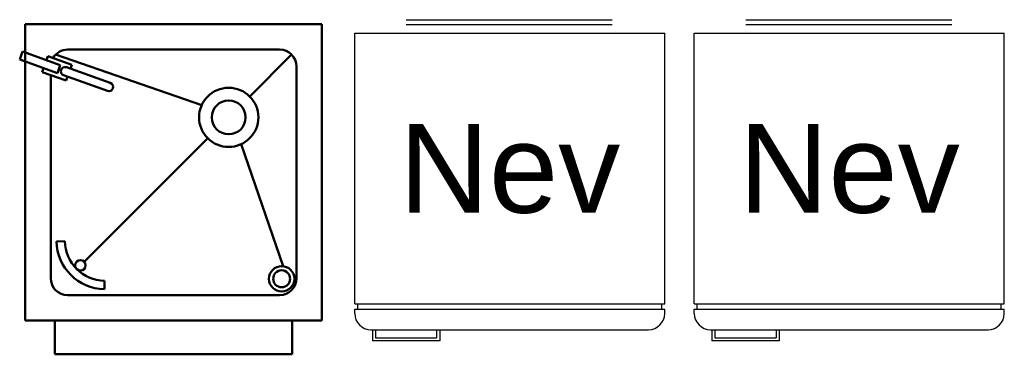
# Model space of a CAD drawing. Header units: metres. Extents: x -1 to 438, y -6 to 42.
# Tile 14 of 88: x 403.466 to 405.125, y 22.852 to 23.417. Entities that reach past the tile are written whole.
import ezdxf

# ---------------------------------------------------------------- set-up
doc = ezdxf.new("R2010")
doc.units = ezdxf.units.M
doc.linetypes.add('CONTINUA', pattern=[0])
doc.layers.add('PA MOBLES', color=7, linetype='CONTINUA', lineweight=25)
doc.styles.add('ARIAL', font='arial.ttf')

msp = doc.modelspace()

# ---------------------------------------------------------------- linework, layer by layer
at = {"layer": 'PA MOBLES', "color": 180, "transparency": 33554687}
for p, q in [((404.1172, 23.4166), (404.4643, 23.4166)), ((404.6895, 23.4166), (405.0365, 23.4166)), ((404.1172, 23.4085), (404.4643, 23.4085)), ((404.6895, 23.4085), (405.0365, 23.4085)), ((404.0304, 22.9368), (404.0304, 23.394)), ((404.0304, 23.394), (404.553, 23.394)), ((404.553, 22.9368), (404.553, 23.394)), ((404.6026, 22.9368), (404.6026, 23.394)), ((404.6026, 23.394), (405.1252, 23.394)), ((405.1252, 22.9368), (405.1252, 23.394)), ((404.0304, 22.9368), (404.553, 22.9368)), ((404.0355, 22.9281), (404.0355, 22.9368)), ((404.5478, 22.9281), (404.5478, 22.9368)), ((404.6026, 22.9368), (405.1252, 22.9368)), ((404.6077, 22.9281), (404.6077, 22.9368)), ((405.1201, 22.9281), (405.1201, 22.9368)), ((404.0304, 22.9281), (404.553, 22.9281)), ((404.0304, 22.9207), (404.0304, 22.9281)), ((404.553, 22.9207), (404.553, 22.9281)), ((404.6026, 22.9281), (405.1252, 22.9281)), ((404.6026, 22.9207), (404.6026, 22.9281)), ((405.1252, 22.9207), (405.1252, 22.9281)), ((404.0578, 22.8932), (404.5255, 22.8932)), ((404.0602, 22.8932), (404.0602, 22.8742)), ((404.0653, 22.8932), (404.0653, 22.8794)), ((404.1685, 22.8932), (404.1685, 22.8794)), ((404.1737, 22.8932), (404.1737, 22.8742)), ((404.6301, 22.8932), (405.0978, 22.8932)), ((404.6324, 22.8932), (404.6324, 22.8742)), ((404.6376, 22.8932), (404.6376, 22.8794)), ((404.7408, 22.8932), (404.7408, 22.8794)), ((404.7459, 22.8932), (404.7459, 22.8742)), ((404.1737, 22.8742), (404.0602, 22.8742)), ((404.0653, 22.8794), (404.1685, 22.8794)), ((404.7459, 22.8742), (404.6324, 22.8742)), ((404.6376, 22.8794), (404.7408, 22.8794))]:
    msp.add_line(p, q, dxfattribs=at)
at = {"layer": 'PA MOBLES', "lineweight": 50, "transparency": 33554687}
for p, q in [((403.9752, 23.4088), (403.4752, 23.4088)), ((403.4752, 22.9088), (403.4752, 23.4088)), ((403.9752, 22.9088), (403.9752, 23.4088)), ((403.9038, 23.366), (403.5466, 23.366)), ((403.4658, 23.3493), (403.4706, 23.3628)), ((403.4658, 23.3493), (403.5294, 23.3265)), ((403.4706, 23.3628), (403.5342, 23.3399)), ((403.511, 23.3483), (403.5134, 23.355)), ((403.5134, 23.355), (403.5537, 23.3406)), ((403.5264, 23.3576), (403.7726, 23.2725)), ((403.924, 23.3576), (403.8534, 23.287)), ((403.5037, 23.3281), (403.5061, 23.3349)), ((403.5294, 23.3265), (403.5342, 23.3399)), ((403.5446, 23.3362), (403.6185, 23.3097)), ((403.5513, 23.3338), (403.5537, 23.3406)), ((403.9323, 22.9802), (403.9323, 23.3374)), ((403.5037, 23.3281), (403.5441, 23.3137)), ((403.518, 22.9802), (403.518, 23.323)), ((403.5397, 23.3228), (403.6137, 23.2963)), ((403.5441, 23.3137), (403.5465, 23.3204)), ((403.7827, 23.2163), (403.5744, 23.0081)), ((403.8389, 23.2062), (403.91, 23.0005)), ((403.5278, 23.0423), (403.5421, 23.0425)), ((403.6089, 22.9757), (403.6086, 22.9615)), ((403.9038, 22.9517), (403.5466, 22.9517)), ((403.9752, 22.9088), (403.4752, 22.9088)), ((403.5252, 22.9088), (403.5252, 22.8517)), ((403.9252, 22.9088), (403.9252, 22.8517)), ((403.9252, 22.8517), (403.5252, 22.8517))]:
    msp.add_line(p, q, dxfattribs=at)
for centre, radius in [((403.818, 23.2517), 0.05), ((403.818, 23.2517), 0.0286), ((403.5682, 23.0019), 0.00878), ((403.9073, 22.9792), 0.0214), ((403.9073, 22.9792), 0.0143)]:
    msp.add_circle(centre, radius, dxfattribs=at)
for centre, radius, start, end in [((403.5466, 23.3374), 0.0286, 90, 149.4207), ((403.9038, 23.3374), 0.0286, 0, 90), ((403.5422, 23.3295), 0.00714, 70.2599, 250.2599), ((403.6161, 23.303), 0.00714, 250.2599, 70.2599), ((403.6101, 23.0438), 0.0823, 181.0448, 268.9552), ((403.6101, 23.0438), 0.068, 181.0448, 268.9552), ((403.5466, 22.9802), 0.0286, 180, 270), ((403.9038, 22.9802), 0.0286, 270, 0)]:
    msp.add_arc(centre, radius, start, end, dxfattribs=at)
at = {"layer": 'PA MOBLES', "color": 180, "transparency": 33554687}
for centre, start, end in [((404.0578, 22.9207), 180, 270), ((404.5255, 22.9207), 270, 0), ((404.6301, 22.9207), 180, 270), ((405.0978, 22.9207), 270, 0)]:
    msp.add_arc(centre, 0.0274, start, end, dxfattribs=at)

# ---------------------------------------------------------------- texts
at = {"layer": 'PA MOBLES', "lineweight": 50, "transparency": 33554687, "char_height": 0.15, "width": 0.45002, "attachment_point": 5, "style": 'ARIAL'}
for insert in [(404.2917, 23.1646), (404.8639, 23.1646)]:
    msp.add_mtext('\\W1.00;Nev', dxfattribs=dict(at, insert=insert))

doc.saveas('drawing.dxf')
